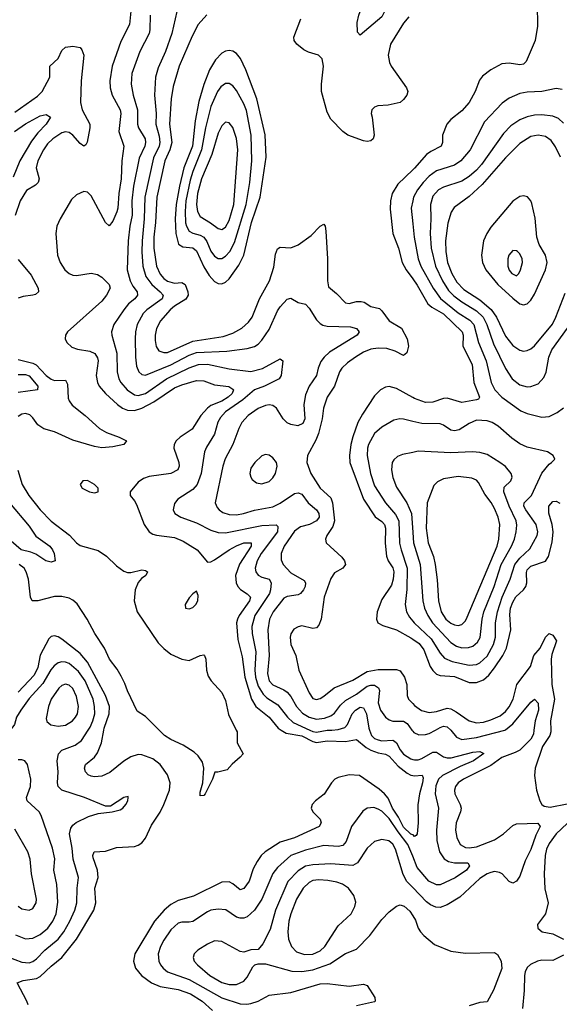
# Model space of a CAD drawing. Header units: inches. Extents: x 1649636 to 1815363, y 506543 to 641975.
# Tile 144 of 256: x 1697838 to 1700806, y 588492 to 593905. Entities that reach past the tile are written whole.
import ezdxf

# ---------------------------------------------------------------- set-up
doc = ezdxf.new("R2010")
doc.units = ezdxf.units.IN
doc.header["$MEASUREMENT"] = 0
for name, color, linetype in [('B6598', 7, 'Continuous'), ('B6599', 7, 'Continuous'), ('B7508', 7, 'Continuous'), ('B7509', 7, 'Continuous')]:
    doc.layers.add(name, color=color, linetype=linetype)

msp = doc.modelspace()

# ---------------------------------------------------------------- linework, layer by layer
at = {"layer": 'B6598', "color": 5}
for points, elevation in [([(1697773, 588753), (1697850, 588724.5), (1697890, 588720.1), (1697910, 588727.1), (1697930, 588742.8), (1697976.7, 588790), (1698049.6, 588850.4), (1698080.6, 588890), (1698114.2, 588950), (1698140.7, 589010), (1698151.5, 589050), (1698153.2, 589130), (1698162, 589190), (1698132.1, 589290), (1698127, 589350), (1698112.3, 589430), (1698119.5, 589460.5), (1698130, 589476.5), (1698148.8, 589491.2), (1698215.8, 589524.2), (1698270, 589541.6), (1698346, 589550), (1698390, 589560.5), (1698405.2, 589570), (1698420.9, 589590), (1698432.3, 589610), (1698435.3, 589630), (1698434, 589634), (1698410, 589629), (1698338, 589582), (1698310, 589581.2), (1698194.5, 589630), (1698070, 589669.8), (1698048.7, 589688.7), (1698045.2, 589710), (1698049.3, 589770), (1698044.3, 589830), (1698050.6, 589870), (1698069.9, 589890.1), (1698142.5, 589917.5), (1698177.6, 589942.4), (1698215, 590000)], 540), ([(1697883.7, 588490), (1697877.8, 588510), (1697824.5, 588610), (1697857.3, 588622.7), (1697930, 588634), (1697950, 588644.5), (1698010, 588702.2), (1698070, 588749.5), (1698149.9, 588850), (1698246, 589010), (1698257.1, 589050), (1698251.9, 589130), (1698269.9, 589190), (1698266, 589230), (1698242.2, 589297.8), (1698240.3, 589310), (1698248, 589330), (1698310, 589334.2), (1698370, 589354.6), (1698470, 589360.5), (1698490, 589366.4), (1698510, 589379.7), (1698530, 589404.9), (1698562.3, 589477.7), (1698610, 589548), (1698630, 589590.2), (1698662.1, 589670), (1698665.3, 589710), (1698650, 589754), (1698610, 589810.6), (1698570, 589842.2), (1698510, 589864), (1698490, 589865.9), (1698450, 589852.9), (1698410, 589828.2), (1698334.3, 589765.7), (1698290, 589746.5), (1698250, 589742.3), (1698230, 589746), (1698214.5, 589754.5), (1698199.8, 589770), (1698193.5, 589790), (1698199.1, 589810), (1698250, 589851.7), (1698264.9, 589875.1), (1698287.2, 589930), (1698300.2, 590000)], 520), ([(1699029.4, 590000), (1699034.6, 589990), (1699034.8, 589930), (1699066.8, 589870), (1699050.7, 589850), (1699006.9, 589813.1), (1698978.5, 589781.5), (1698928, 589768), (1698912, 589768), (1698898, 589730), (1698858, 589650), (1698850, 589640.9), (1698830, 589638), (1698830, 589658), (1698845.6, 589710), (1698849.8, 589790), (1698843.6, 589823.6), (1698818.7, 589858.7), (1698797.7, 589877.7), (1698737.6, 589917.6), (1698670, 589948.7), (1698635.2, 589970), (1698604.9, 590000)], 480), ([(1699276, 590000), (1699303.3, 589983.3), (1699390, 589968.7), (1699450, 589936.8), (1699470, 589930.8), (1699530, 589939.9), (1699630, 589937.4), (1699690, 589948.6), (1699744.1, 589904.1), (1699769.6, 589889.6), (1699810, 589874.3), (1699850, 589866.7), (1699870, 589856.1), (1699920.7, 589800.7), (1699970, 589762.2), (1699990, 589751.8), (1700000, 589750)], 520), ([(1699433.7, 590000), (1699450, 589992.5), (1699470, 589988.2), (1699530, 589998.4), (1699555.3, 590000)], 540), ([(1699761.7, 590000), (1699773.3, 589970), (1699790, 589954.2), (1699810, 589945.3), (1699830, 589941.4), (1699890, 589944.5), (1699899.2, 589939.2), (1699910.1, 589930.1), (1699930, 589891.8), (1699950, 589868), (1699990, 589842.1), (1700000, 589838.7)], 540), ([(1699995.9, 590000), (1700000, 589994.2)], 560), ([(1697814.2, 588874.2), (1697870, 588852.2), (1697910, 588855.8), (1697950, 588875.8), (1697991.6, 588910), (1698020.4, 588950), (1698038.1, 588990), (1698046.7, 589053.3), (1698041.6, 589150), (1698026.1, 589230), (1698031.8, 589291.8), (1698019, 589350), (1697955.8, 589530), (1697945.1, 589550), (1697878.7, 589610), (1697875.5, 589630), (1697896.2, 589690), (1697899.4, 589730), (1697879.8, 589810), (1697866.6, 589830), (1697850, 589836.8), (1697830, 589836.8)], 560), ([(1700000, 589423.9), (1699990, 589426.7), (1699950, 589465.9), (1699921.2, 589521.2), (1699888.8, 589570), (1699864.9, 589624.9), (1699844.9, 589650), (1699815.2, 589675.2), (1699706.6, 589750), (1699650, 589754), (1699590, 589739.3), (1699571, 589729), (1699552.7, 589710), (1699513.2, 589646.8), (1699464.6, 589610), (1699447.2, 589590), (1699442, 589570), (1699450.2, 589550), (1699491.2, 589510), (1699495.9, 589490), (1699485.7, 589470), (1699350, 589407.5), (1699270, 589383.2), (1699188.4, 589330), (1699166.3, 589310), (1699143.4, 589276.6), (1699122.7, 589237.3), (1699099.8, 589170), (1699070, 589128.7), (1699050, 589121.2), (1699010, 589154.8), (1698990, 589165.4), (1698950, 589163.2), (1698793.4, 589086.6), (1698710, 589062.1), (1698670, 589040.7), (1698633.1, 589010), (1698578.8, 588950), (1698471.6, 588770), (1698463.8, 588730), (1698475.6, 588690), (1698507, 588650), (1698563.5, 588610), (1698610, 588590.5), (1698710, 588573.7), (1698776.6, 588550), (1698840.8, 588510), (1698897.8, 588457.8)], 520), ([(1700000, 589306.3), (1699973.9, 589370), (1699919.7, 589439.7), (1699870, 589514.4), (1699830, 589554), (1699810, 589565.6), (1699786.5, 589573.5), (1699750, 589571), (1699725.9, 589554.1), (1699662.6, 589470), (1699633.3, 589386.7), (1699615.6, 589364.4), (1699590, 589359.3), (1699510, 589364.6), (1699410, 589338.8), (1699328.7, 589310), (1699256.1, 589243.9), (1699230, 589211.6), (1699169.5, 589070), (1699130, 589009.8), (1699090, 588972.9), (1699070, 588965.1), (1699050, 588965.3), (1699030, 588972.1), (1698971.7, 589011.7), (1698930, 589016), (1698890, 589009), (1698870, 589000.6), (1698790, 588947.2), (1698770, 588943.2), (1698730, 588944.4), (1698710, 588937.8), (1698670, 588900.9), (1698630, 588844.2), (1698611.5, 588810), (1698600.1, 588770), (1698602.5, 588730), (1698611.8, 588710), (1698626.5, 588690), (1698651, 588671), (1698770, 588628.4), (1698950, 588527.2), (1699050, 588495.2), (1699087.6, 588492.4), (1699110, 588496.1), (1699149.7, 588510), (1699210, 588542.5), (1699330, 588556.8), (1699490, 588604.8), (1699530, 588606.6), (1699650, 588592.4), (1699730, 588602), (1699750, 588596), (1699790.7, 588530), (1699794, 588510), (1699790, 588506.6), (1699690, 588483.5)], 540), ([(1697830, 589031.7), (1697850, 589017.3), (1697890, 589009.2), (1697910, 589018), (1697928.7, 589050), (1697929.8, 589070.2), (1697903.5, 589210), (1697895.7, 589290), (1697882, 589330), (1697810, 589455.3)], 580), ([(1700000, 589134.8), (1699968, 589168), (1699946.5, 589206.5), (1699905.3, 589345.3), (1699890, 589372.9), (1699868.9, 589391.1), (1699830, 589398), (1699790, 589387.8), (1699749.3, 589350), (1699696, 589270), (1699670, 589255.8), (1699550, 589264.1), (1699450, 589259.6), (1699410, 589250.8), (1699370, 589226.7), (1699313.5, 589166.5), (1699244.6, 589010), (1699216.4, 588903.6), (1699175.7, 588824.3), (1699150, 588794), (1699110, 588790.9), (1699070, 588778.3), (1699050, 588781.8), (1698950, 588837.8), (1698910, 588840.6), (1698870, 588823.4), (1698817.7, 588790), (1698798, 588770), (1698791.3, 588750), (1698797.2, 588730), (1698815, 588710), (1698883, 588650), (1698950, 588611.3), (1698990, 588601.2), (1699030, 588601.4), (1699070, 588619.3), (1699090, 588641.7), (1699121.1, 588698.9), (1699131.1, 588708.9), (1699150, 588714.9), (1699190, 588714), (1699334.7, 588674.7), (1699390, 588673.3), (1699450, 588682.3), (1699544.7, 588715.3), (1699630, 588771.1), (1699690, 588796.2), (1699764.5, 588870), (1699830, 588958.9), (1699870, 589001.1), (1699910, 589032), (1699930, 589038.4), (1699952.2, 589032.2), (1699983.4, 589003.4), (1700000, 588978.7)], 560)]:
    msp.add_lwpolyline(points, dxfattribs=dict(at, elevation=elevation))
at = {"layer": 'B6598', "color": 5, "elevation": 580}
msp.add_lwpolyline([(1699483.1, 589176.9), (1699450, 589173.6), (1699430, 589162.4), (1699396.6, 589130), (1699360.5, 589070), (1699329.2, 588990), (1699319.1, 588950), (1699312.4, 588890), (1699316.8, 588850), (1699333.2, 588810), (1699361.1, 588781.1), (1699405.1, 588765.1), (1699450, 588767.9), (1699490, 588786.2), (1699516.3, 588810), (1699590, 588924.4), (1699661, 588990), (1699682, 589030), (1699686.1, 589053.9), (1699676.8, 589090), (1699646.2, 589130), (1699612.7, 589152.7), (1699582.9, 589162.9), (1699532, 589172)], close=True, dxfattribs=at)
at = {"layer": 'B6599', "color": 5}
for points, elevation in [([(1700000, 594179.9), (1699990, 594186.3), (1699958, 594130), (1699903.5, 594070), (1699830, 593921.5), (1699710, 593819.3), (1699696.2, 593836.2), (1699694.7, 593890), (1699702.6, 593930), (1699717.4, 593970), (1699762.8, 594050), (1699810, 594107.7), (1699864, 594190), (1699935.9, 594330), (1699939.6, 594350), (1699928.2, 594410), (1699929.8, 594430), (1699961.2, 594478.8), (1699986.4, 594550), (1699994.8, 594590), (1699988.7, 594630), (1699994.8, 594650), (1700000, 594656.2)], 560), ([(1698450, 593951.6), (1698441.1, 593878.9), (1698394.1, 593785.9), (1698347.2, 593650), (1698334.1, 593570), (1698335, 593530), (1698346.2, 593490), (1698390.1, 593410), (1698393.6, 593390), (1698382.4, 593290), (1698410.1, 593210), (1698399.8, 593130), (1698396.3, 593030), (1698383.8, 592950), (1698378, 592870), (1698371.8, 592848.2), (1698350, 592798.3), (1698330, 592772.6), (1698310, 592789.8), (1698230, 592936.2), (1698210, 592956.2), (1698190, 592959.8), (1698150, 592942.7), (1698123, 592917), (1698059.8, 592810), (1698041.6, 592770), (1698036.8, 592730), (1698046, 592610), (1698059.8, 592570), (1698086.7, 592530), (1698109.8, 592509.8), (1698130, 592501.1), (1698150, 592499.5), (1698230, 592512.5), (1698265.2, 592505.2), (1698289.1, 592489.1), (1698330.1, 592450.1), (1698335, 592430), (1698315.9, 592390), (1698290, 592357.1), (1698100.9, 592190), (1698089, 592170), (1698087.7, 592150), (1698096.9, 592130), (1698124.9, 592104.9), (1698154.8, 592094.8), (1698223, 592083), (1698250.9, 592070), (1698266.6, 592046.6), (1698268.7, 592030), (1698258.5, 591950), (1698265, 591910), (1698275.3, 591890), (1698310.1, 591850), (1698375.3, 591790), (1698403.2, 591770), (1698430, 591758.7), (1698470, 591757.2), (1698510, 591769.1), (1698575, 591805), (1698690, 591881.3), (1698730, 591898.2), (1698810, 591921.1), (1698850, 591920.4), (1698910, 591898.7), (1698989.1, 591889.1), (1699010, 591874.7), (1699013.1, 591870), (1699006.4, 591850), (1698984.4, 591830), (1698950, 591808.1), (1698890, 591783.6), (1698871.1, 591770), (1698834.5, 591730), (1698786.7, 591653.3), (1698719.6, 591610), (1698698.2, 591590), (1698688.3, 591570), (1698685.2, 591550), (1698714, 591470), (1698715.8, 591450), (1698707.9, 591430), (1698669.1, 591410.9), (1698550, 591393.4), (1698518, 591382), (1698490, 591363.5), (1698445.5, 591310), (1698445.5, 591290), (1698470, 591260.4), (1698480.3, 591240.3), (1698522.1, 591130), (1698550, 591090.2), (1698570, 591077.6), (1698591.1, 591071.1), (1698690, 591059), (1698737.9, 591037.9), (1698813.6, 590990), (1698870, 590922.6), (1698890, 590925.2), (1698910, 590936.3), (1698989.3, 590990.7), (1699030, 591012.5), (1699070, 591028.3), (1699110.2, 591030), (1699111.2, 591010), (1699047.3, 590912.7), (1699025.4, 590850), (1699028.7, 590810), (1699037.2, 590790), (1699052.5, 590772.5), (1699088.8, 590748.8), (1699106.6, 590730), (1699102, 590710), (1699044.3, 590630), (1699035.5, 590610), (1699030.9, 590589.1), (1699037.2, 590497.2), (1699062.1, 590402.1), (1699076.5, 590290), (1699112.3, 590170), (1699136.3, 590130), (1699210, 590071.3), (1699259.8, 590010), (1699276, 590000)], 520), ([(1698555.9, 593930), (1698554.5, 593850), (1698549.5, 593830), (1698497.7, 593730), (1698454.4, 593610), (1698450.1, 593550), (1698462, 593490), (1698485.8, 593410), (1698486.6, 593330), (1698492.1, 593310), (1698527.8, 593250), (1698530.6, 593230), (1698526.2, 593210), (1698495.5, 593144.5), (1698464.2, 592990), (1698454.3, 592910), (1698455.8, 592830), (1698442.7, 592770), (1698434.4, 592690), (1698428.6, 592530), (1698445.5, 592470), (1698460.4, 592440.4), (1698483.2, 592410), (1698486.3, 592390), (1698470.2, 592370), (1698436.9, 592343.1), (1698410.1, 592310), (1698356.3, 592230), (1698342.3, 592190), (1698344.1, 592170), (1698372.5, 592072.5), (1698373, 591970), (1698383, 591930), (1698394.1, 591910), (1698428.7, 591870), (1698470, 591842), (1698490, 591838.9), (1698530, 591849.7), (1698646, 591930), (1698770, 591990.8), (1698822, 592010), (1698870, 592010.8), (1698990, 591986.2), (1699110, 591971.6), (1699172.8, 591987.2), (1699270, 592041), (1699284.7, 592030), (1699275.3, 591950), (1699266, 591930), (1699185.2, 591890), (1699130, 591870.7), (1699065.1, 591814.9), (1698970.8, 591750), (1698941.9, 591718.1), (1698928.3, 591691.7), (1698910, 591627.1), (1698864.6, 591555.4), (1698853.5, 591530), (1698835.7, 591410), (1698814.6, 591350), (1698790, 591321.6), (1698707.2, 591270), (1698690, 591246), (1698682.3, 591210), (1698690.4, 591190), (1698723.8, 591170), (1698810, 591138.4), (1698890, 591098.9), (1698930, 591085.1), (1698970, 591084.3), (1699170, 591125.4), (1699248.3, 591128.3), (1699258.7, 591118.7), (1699255.2, 591090), (1699165.7, 590970), (1699144.1, 590930), (1699133.5, 590890), (1699136, 590870), (1699150, 590851.3), (1699170, 590840.5), (1699210.2, 590830.2), (1699221.6, 590810), (1699218.2, 590770), (1699211.1, 590750), (1699130.5, 590630), (1699114.1, 590570), (1699116.3, 590530), (1699136.7, 590430), (1699131.7, 590330), (1699135.3, 590290), (1699150, 590241.7), (1699176.4, 590196.4), (1699197.1, 590177.1), (1699258.4, 590138.4), (1699311.6, 590070), (1699342, 590042), (1699433.7, 590000)], 540), ([(1698702.2, 593950), (1698675.3, 593830), (1698639.2, 593730), (1698599.3, 593640.7), (1698584.5, 593590), (1698579.1, 593490), (1698588.7, 593390), (1698586.5, 593330), (1698605, 593265), (1698609.1, 593230), (1698604.9, 593210), (1698573.7, 593146.3), (1698526.2, 592930), (1698523.1, 592810), (1698511.1, 592690), (1698510.1, 592629.9), (1698516, 592550), (1698532.5, 592492.5), (1698563.8, 592450), (1698610.1, 592410), (1698626.7, 592390), (1698620.8, 592370), (1698538, 592310), (1698517.2, 592290), (1698484.7, 592230), (1698475.5, 592190), (1698472.8, 592150), (1698474.8, 592050), (1698480.6, 592000.6), (1698493, 591970), (1698510, 591954.5), (1698530, 591950.8), (1698670, 592007.8), (1698770, 592060.9), (1698810, 592075), (1698976.8, 592083.2), (1699090, 592098.3), (1699130, 592109.4), (1699150, 592121.7), (1699170, 592143.2), (1699210, 592201.8), (1699255.5, 592304.5), (1699270, 592327.2), (1699310, 592368.2), (1699330, 592374.9), (1699370, 592350.4), (1699410, 592340.9), (1699430, 592319.6), (1699470, 592254.9), (1699490, 592234.4), (1699506.2, 592226.2), (1699530, 592221.2), (1699657.1, 592217.1), (1699690, 592208.2), (1699704.9, 592190), (1699693.7, 592170), (1699542.2, 592077.8), (1699512.2, 592050), (1699494.4, 592025.6), (1699479.6, 591990), (1699470.7, 591950), (1699429.7, 591890.3), (1699410, 591842.4), (1699400.8, 591790), (1699405.9, 591710), (1699394.6, 591685.4), (1699367.1, 591672.9), (1699330, 591679.5), (1699310, 591689.2), (1699287, 591710), (1699250, 591769.8), (1699230, 591784.6), (1699210, 591788.2), (1699190, 591784.1), (1699150, 591767.9), (1699095.2, 591730), (1699059.8, 591690), (1699042.7, 591657.3), (1699010.8, 591570), (1698968.7, 591491.3), (1698955.1, 591450), (1698913.7, 591250), (1698923.3, 591223.3), (1698934.2, 591210), (1698955.9, 591195.9), (1698990, 591184.2), (1699030, 591183.1), (1699069.6, 591190), (1699130, 591208.5), (1699230, 591227.2), (1699270, 591247.4), (1699350, 591300.5), (1699370, 591304.4), (1699390, 591296.3), (1699425.1, 591250), (1699471, 591210), (1699484, 591190), (1699485.4, 591170), (1699470.2, 591150), (1699431.5, 591130), (1699383.2, 591116.8), (1699350, 591093), (1699293, 591010), (1699277, 590970), (1699276, 590936), (1699287.2, 590910), (1699330, 590864.7), (1699402, 590822), (1699410.3, 590810), (1699408.9, 590790), (1699399.7, 590770), (1699383.1, 590750), (1699370, 590743.4), (1699310, 590735), (1699290, 590724.7), (1699232.2, 590650), (1699212, 590610), (1699202.7, 590550), (1699209.7, 590410.3), (1699200.3, 590310), (1699210, 590271.3), (1699230, 590248.1), (1699290, 590221.2), (1699310, 590207.6), (1699330, 590183.8), (1699360.8, 590130), (1699392.9, 590092.9), (1699430, 590070.5), (1699470, 590060.3), (1699514, 590066), (1699550, 590078.2), (1699570, 590092.3), (1699602.5, 590137.5), (1699630, 590162.4), (1699690, 590197.3), (1699750, 590240.3), (1699770, 590246.3), (1699790, 590245.8), (1699812.3, 590232.3), (1699817.4, 590217.4), (1699809.6, 590150.4), (1699822.8, 590110), (1699850, 590070.2), (1699870, 590056.6), (1699890, 590049.5), (1699950, 590048.3), (1699970, 590036.3), (1699995.9, 590000)], 560), ([(1698867.8, 593932.2), (1698820.3, 593879.7), (1698786, 593814), (1698715.2, 593650), (1698681.4, 593538.6), (1698670.9, 593470), (1698662.2, 593330), (1698675.1, 593230), (1698664.3, 593190), (1698636.7, 593130), (1698591.9, 592930), (1698585, 592790), (1698575.7, 592710), (1698576.5, 592650), (1698590.8, 592550), (1698610, 592507), (1698630, 592482.4), (1698650, 592467.3), (1698690, 592457.5), (1698730, 592460.6), (1698748.4, 592450), (1698763.1, 592410), (1698763.8, 592390), (1698751.7, 592368.3), (1698690, 592330.8), (1698664.6, 592310), (1698611.4, 592250), (1698590, 592207.3), (1698582.1, 592170), (1698582.1, 592142.1), (1698588.1, 592108.1), (1698603.9, 592083.9), (1698630, 592075), (1698650, 592076.4), (1698790, 592138.5), (1698956.8, 592163.2), (1699010, 592182.4), (1699059.3, 592210), (1699097.1, 592242.9), (1699117.3, 592270), (1699157, 592370), (1699212.7, 592470), (1699235, 592545), (1699244.7, 592615.3), (1699255.2, 592644.8), (1699270, 592654.6), (1699330, 592651.5), (1699370, 592667.9), (1699440.4, 592719.6), (1699490, 592770.3), (1699510, 592782), (1699517.6, 592770), (1699522.4, 592742.4), (1699531.8, 592590), (1699530.2, 592470), (1699537.2, 592437.2), (1699580.6, 592400.6), (1699630, 592349.2), (1699650, 592345), (1699690, 592355.4), (1699716.8, 592356.8), (1699732.6, 592352.6), (1699770, 592328.1), (1699816.7, 592316.7), (1699830, 592305.5), (1699869.6, 592249.6), (1699937.4, 592210), (1699970.2, 592150.2), (1699975.9, 592110), (1699967.1, 592072.9), (1699950, 592058.3), (1699902.8, 592082.8), (1699857.1, 592097.1), (1699810, 592099.7), (1699770, 592093.3), (1699730, 592076.7), (1699685, 592050), (1699640.7, 592019.3), (1699609.7, 591990.3), (1699597, 591970), (1699569.6, 591890.4), (1699528.8, 591830), (1699509.6, 591770.4), (1699501.5, 591710), (1699481.4, 591630), (1699466.5, 591593.5), (1699421.3, 591510), (1699417.2, 591470), (1699439.8, 591410), (1699490.4, 591330.4), (1699550, 591277.5), (1699559.4, 591250), (1699570.4, 591149.6), (1699560.4, 591119.6), (1699526.7, 591070), (1699520.2, 591050), (1699523.7, 591030), (1699610.2, 590950), (1699625.5, 590930), (1699630.2, 590910), (1699614.9, 590890), (1699570, 590864.8), (1699550, 590833.3), (1699513, 590730), (1699495.4, 590610), (1699483.6, 590576.4), (1699470, 590561.6), (1699450, 590558.9), (1699390, 590572.6), (1699370, 590568.2), (1699345.8, 590554.2), (1699330.2, 590529.8), (1699326, 590510), (1699330.2, 590470.2), (1699356.9, 590410), (1699373, 590330), (1699430, 590205.3), (1699450, 590174.3), (1699470, 590167.1), (1699490, 590173), (1699510, 590185.8), (1699568.4, 590231.6), (1699670, 590274.1), (1699750, 590321.3), (1699810, 590333.3), (1699910, 590333.5), (1699930, 590325), (1699955.1, 590290), (1699967.2, 590250), (1699968.7, 590190), (1699976.8, 590170), (1700000, 590145.1)], 580), ([(1699978.2, 593921.8), (1699950, 593886.4), (1699877.8, 593770), (1699865.3, 593710), (1699872.8, 593670), (1699881.6, 593650), (1699966.3, 593530), (1699972.2, 593510), (1699967.7, 593490), (1699950, 593465.7), (1699930, 593449.8), (1699865.1, 593434.9), (1699807.7, 593432.3), (1699790, 593425.1), (1699774.9, 593410), (1699770.4, 593390), (1699776.4, 593370), (1699787.6, 593270), (1699783.1, 593250), (1699770, 593239.7), (1699750, 593236.4), (1699730, 593239.3), (1699643.7, 593270), (1699615.1, 593290), (1699550, 593357.7), (1699530, 593396.2), (1699498.5, 593510), (1699498.2, 593550), (1699509.8, 593650), (1699502.3, 593690), (1699482, 593710), (1699426.5, 593726.5), (1699400, 593740), (1699362.9, 593770), (1699347.8, 593790), (1699346.3, 593810), (1699384.2, 593910)], 580), ([(1697810, 593396), (1697935.3, 593484.7), (1697961.4, 593510), (1698004.1, 593590), (1698003.1, 593650), (1698048.4, 593691.6), (1698070, 593736.5), (1698090, 593753.6), (1698130, 593759.6), (1698170, 593752.2), (1698180.2, 593740.2), (1698190.1, 593710), (1698175.4, 593570), (1698172.7, 593450), (1698182.2, 593410), (1698223.3, 593330), (1698223.3, 593310), (1698208.2, 593231.8), (1698202.4, 593217.6), (1698190, 593209.3), (1698170, 593224.1), (1698130.6, 593270.6), (1698110, 593284.9), (1698090, 593287.9), (1698070, 593282.9), (1698019.8, 593250), (1697990, 593221.9), (1697967.8, 593190), (1697936.6, 593130), (1697928.3, 593090), (1697943.9, 593030), (1697938.8, 593010), (1697925.2, 592994.8), (1697874.3, 592965.7), (1697841, 592910), (1697812.1, 592827.9)], 480), ([(1697809.6, 593290.4), (1697870, 593332.9), (1697950, 593377.5), (1697984.1, 593384.1), (1698007.2, 593370), (1697983.5, 593330), (1697937.2, 593282.8), (1697902.5, 593237.5), (1697838.7, 593130), (1697801.2, 593038.8)], 460), ([(1700000, 593080.1), (1699918.7, 593001.3), (1699887.3, 592950), (1699878.5, 592910), (1699876.1, 592863.9), (1699890.8, 592730), (1699922.1, 592650), (1699942.2, 592570), (1699964.7, 592530), (1700000, 592480.6)], 620), ([(1700000, 592909.9), (1699990.7, 592870), (1700000, 592782.4)], 640), ([(1697830, 592586.7), (1697900.1, 592500.1), (1697938.9, 592430), (1697941.5, 592410), (1697924.7, 592395.3), (1697910, 592390.4), (1697856.6, 592383.4), (1697830, 592373.5)], 480), ([(1697830, 592036.4), (1697910, 592017.8), (1697927.8, 592007.8), (1697983.3, 591950), (1698010, 591929.6), (1698030, 591921.5), (1698090, 591923.2), (1698101.3, 591901.3), (1698104.2, 591824.2), (1698109.1, 591809.1), (1698125.8, 591785.8), (1698197, 591730), (1698277.5, 591657.5), (1698315.7, 591635.7), (1698385.5, 591610), (1698424.4, 591590), (1698410, 591569), (1698350, 591556.5), (1698290, 591551.2), (1698250, 591559.3), (1698130, 591593.4), (1698030, 591638.7), (1697970, 591655.6), (1697938.1, 591678.1), (1697910, 591717.2), (1697893, 591733), (1697870, 591740.3), (1697850, 591735.8), (1697830, 591724.5)], 480), ([(1697830, 591954), (1697870, 591954.8), (1697890, 591947.8), (1697938.2, 591890), (1697934.9, 591870), (1697830, 591856.1)], 460), ([(1700000, 591828.4), (1699910, 591877.2), (1699870, 591887.8), (1699850, 591884.9), (1699822.2, 591870), (1699790, 591837.8), (1699723.5, 591736.5), (1699698.5, 591690), (1699670, 591612.8), (1699660.3, 591570), (1699651.5, 591510), (1699653.3, 591470), (1699728.6, 591270), (1699792.7, 591172.7), (1699830, 591146.9), (1699844.3, 591130), (1699850.1, 591110), (1699848, 591028), (1699855.2, 590955.2), (1699865.3, 590930), (1699891.2, 590891.2), (1699896.4, 590870), (1699892.8, 590830), (1699882.8, 590797.2), (1699830, 590717.7), (1699804.7, 590650), (1699800.9, 590610), (1699808.7, 590590), (1699835.5, 590575.5), (1699910, 590551.4), (1699990, 590507), (1700000, 590500)], 620), ([(1700000, 591696.9), (1699950, 591709.2), (1699929.5, 591710.5), (1699896.3, 591703.7), (1699830, 591665.8), (1699790, 591629.8), (1699756.4, 591570), (1699751.2, 591550), (1699750.1, 591510), (1699766.8, 591410), (1699790, 591341.8), (1699850, 591249.4), (1699905.6, 591185.6), (1699922.7, 591150), (1699927.7, 591027.7), (1699935.7, 590990), (1699968.9, 590890), (1699967.6, 590772.4), (1699957.5, 590690), (1699965.1, 590650), (1699981.4, 590621.4), (1700000, 590598.8)], 640), ([(1700000, 591526.5), (1699944.6, 591515.4), (1699916.5, 591503.5), (1699895.3, 591484.7), (1699886.3, 591470), (1699882.3, 591430), (1699891.2, 591388.8), (1699910, 591336), (1699968.3, 591248.3), (1699992.5, 591190), (1700000, 591086.1)], 660), ([(1697827.8, 591427.8), (1697851.9, 591350), (1697888.1, 591290), (1697950.7, 591210), (1698010, 591148.3), (1698111.1, 591071.1), (1698150, 591028.8), (1698170, 591014.1), (1698270, 590987.4), (1698315.5, 590955.5), (1698370, 590902), (1698410, 590873.1), (1698430, 590865.9), (1698450, 590865.3), (1698510, 590880.2), (1698530, 590877.6), (1698541.1, 590870), (1698531.3, 590850), (1698507.5, 590832.5), (1698489.6, 590810.4), (1698473, 590770), (1698467.6, 590710), (1698484, 590650), (1698599.8, 590479.8), (1698630, 590447.5), (1698670, 590417.7), (1698730, 590390.1), (1698770, 590381.5), (1698830, 590410.2), (1698850, 590413.7), (1698853.7, 590410), (1698860.9, 590390), (1698865, 590330), (1698875.4, 590295.4), (1698891.1, 590271.1), (1698950, 590205.7), (1698970, 590162), (1698985.5, 590085.5), (1699029.4, 590000)], 480), ([(1697780.7, 591250), (1697890, 591120.3), (1697925.9, 591065.9), (1698002.6, 591010), (1698018.9, 590990), (1698026.7, 590970), (1698033.4, 590930), (1698010, 590923.6), (1697981.2, 590930), (1697926.8, 590966.8), (1697898.2, 590978.2), (1697846.6, 590990), (1697790, 591037.7)], 460), ([(1698604.9, 590000), (1698530, 590074), (1698484.3, 590104.3), (1698430, 590215.4), (1698416.3, 590256.3), (1698396.5, 590296.5), (1698374.1, 590334.1), (1698331.7, 590390), (1698303.7, 590450), (1698250.3, 590530), (1698208.3, 590610), (1698153, 590693), (1698130, 590713.9), (1698110, 590724.9), (1698070, 590733.5), (1698030, 590734), (1697938, 590710), (1697906.9, 590710), (1697897, 590730), (1697886.5, 590830), (1697873.5, 590870), (1697861.5, 590890), (1697835.4, 590910)], 480), ([(1698300.2, 590000), (1698302.1, 590010), (1698329.2, 590090), (1698331.5, 590130), (1698310.3, 590190), (1698210, 590373.9), (1698170, 590419.9), (1698070, 590499.4), (1698050, 590512.4), (1698030, 590517.8), (1698010, 590513.7), (1697998.3, 590501.7), (1697950, 590410.8), (1697937, 590343), (1697918.1, 590301.9), (1697830, 590208.6)], 520), ([(1698215, 590000), (1698224.8, 590015.2), (1698240.4, 590050), (1698250.8, 590090), (1698249.5, 590130), (1698241.1, 590170), (1698197.5, 590270), (1698161.8, 590321.8), (1698110, 590365.8), (1698090, 590373.9), (1698070, 590375.3), (1698050, 590369.2), (1698026.6, 590353.4), (1698008.2, 590331.8), (1697964.7, 590255.3), (1697890, 590173), (1697843.1, 590110), (1697820.3, 590070), (1697808.5, 590030), (1697794.5, 590010), (1697777, 590000)], 540), ([(1699555.3, 590000), (1699590, 590002.2), (1699626.2, 590013.8), (1699641.8, 590030), (1699667, 590090), (1699684.4, 590110), (1699710, 590125.7), (1699730, 590122.7), (1699745.4, 590090), (1699757.8, 590010), (1699761.7, 590000)], 540)]:
    msp.add_lwpolyline(points, dxfattribs=dict(at, elevation=elevation))
for points, elevation in [([(1698990, 593736), (1698970, 593732), (1698950, 593721.3), (1698914.8, 593685.2), (1698882.2, 593630), (1698850, 593549.8), (1698823.6, 593456.4), (1698803.2, 593350), (1698787.5, 593210), (1698741.4, 593090), (1698716.7, 592990), (1698698.5, 592890), (1698692.7, 592810), (1698696.1, 592730), (1698711.6, 592671.6), (1698735.9, 592655.9), (1698790.1, 592650.1), (1698810, 592634.4), (1698850, 592545.9), (1698879.7, 592499.7), (1698910, 592466.3), (1698930, 592454.6), (1698950, 592452.7), (1698970, 592461.6), (1698990, 592481.4), (1699043.6, 592556.4), (1699071.1, 592610), (1699112.8, 592790), (1699160.7, 592930), (1699194.2, 593150), (1699187.3, 593272.7), (1699142.3, 593470), (1699082.5, 593630), (1699052.7, 593692.7), (1699030, 593719.8), (1699010, 593731.5)], 620), ([(1698990, 593555.3), (1698970, 593555.3), (1698944.2, 593535.8), (1698926.7, 593510), (1698890, 593427.4), (1698859.9, 593310), (1698838.3, 593190), (1698790.1, 593070), (1698776.4, 593023.6), (1698752.5, 592910), (1698747.6, 592850), (1698750, 592788.7), (1698754.6, 592770), (1698770, 592743.3), (1698790, 592731.6), (1698830, 592721.5), (1698850.3, 592710.3), (1698866.5, 592686.5), (1698890, 592631.9), (1698910, 592605), (1698930, 592592.4), (1698950, 592593), (1698970, 592605.1), (1698993.4, 592630), (1699019.5, 592680.5), (1699083.3, 592890), (1699103.6, 593010), (1699114.1, 593130), (1699110.3, 593270.3), (1699085.2, 593405.2), (1699070, 593442.5), (1699030, 593515.5), (1699010, 593541.6)], 640), ([(1698970, 593341.1), (1698950, 593321.1), (1698930, 593281.1), (1698895.1, 593164.9), (1698838.5, 593030), (1698816.5, 592950), (1698809.7, 592890), (1698815.2, 592850), (1698830, 592823.7), (1698888.3, 592788.3), (1698930, 592756.8), (1698950, 592752), (1698970, 592765.4), (1698990, 592800.8), (1699015.6, 592890), (1699037.3, 593190), (1699030, 593252), (1699010, 593313), (1698990, 593338.9)], 660), ([(1699190, 591515.6), (1699170, 591507.6), (1699130.4, 591470), (1699110, 591439.3), (1699104.6, 591410), (1699108.9, 591390), (1699117.1, 591377.1), (1699139.9, 591359.9), (1699170, 591354), (1699210, 591366.5), (1699230, 591386.7), (1699244.7, 591410), (1699253.3, 591450), (1699249.6, 591470), (1699230, 591497), (1699210, 591511.8)], 580), ([(1698210, 591372.4), (1698184.9, 591370), (1698170.7, 591350), (1698182, 591330), (1698221, 591310), (1698250, 591304.4), (1698268.7, 591310), (1698269.2, 591330), (1698249.4, 591350)], 520), ([(1698810, 590764), (1698790, 590749.4), (1698770, 590726.6), (1698747.2, 590690), (1698749.3, 590669.3), (1698770, 590666), (1698790, 590674.4), (1698807.3, 590690), (1698817.7, 590710), (1698819.3, 590739.3)], 520), ([(1698090, 590252.7), (1698070, 590245.5), (1698053.8, 590230), (1698010.8, 590170), (1697995.7, 590130), (1697984.2, 590064.2), (1697986.8, 590046.8), (1698009.3, 590029.3), (1698050, 590020.9), (1698090, 590026.1), (1698127.6, 590050), (1698144.2, 590070), (1698155.2, 590090), (1698162, 590130), (1698150, 590185.1), (1698130, 590227.7), (1698110, 590247.3)], 560)]:
    msp.add_lwpolyline(points, close=True, dxfattribs=dict(at, elevation=elevation))
at = {"layer": 'B7508', "color": 5}
for points, elevation in [([(1700667, 590000), (1700663.5, 589976.5), (1700649.5, 589950), (1700589.8, 589890.2), (1700563.9, 589876.1), (1700490, 589849.2), (1700430, 589804.9), (1700278.4, 589730), (1700250.2, 589710), (1700235.3, 589690), (1700229.5, 589670), (1700232.3, 589650), (1700261.7, 589590), (1700266, 589570), (1700263.2, 589550), (1700239.4, 589490), (1700235.3, 589450), (1700241.7, 589410), (1700261.8, 589370), (1700290, 589354), (1700310, 589351.5), (1700350, 589357.9), (1700450, 589396.1), (1700499.1, 589430), (1700550, 589475.9), (1700570, 589484.6), (1700688.2, 589488.2), (1700700.2, 589470), (1700677.9, 589422.1), (1700650, 589344), (1700619.3, 589280.7), (1700590, 589197), (1700570, 589169.4), (1700550, 589158), (1700530, 589167), (1700491.1, 589210), (1700477.6, 589217.6), (1700450, 589221.8), (1700430, 589216.3), (1700410, 589209.1), (1700370, 589184.3), (1700258.9, 589081.1), (1700190, 589039.8), (1700150, 589024.2), (1700126.3, 589026.3), (1700098.2, 589038.2), (1700075.9, 589055.9), (1700000, 589134.8)], 560), ([(1700000, 589994.2), (1700005.9, 589985.9), (1700033.2, 589973.2), (1700070, 589974.8), (1700090, 589981), (1700124.4, 590000)], 560), ([(1700210.1, 590000.1), (1700240.6, 589960.6), (1700270, 589948.6), (1700350, 589958.1), (1700505.9, 590000)], 560), ([(1700759.6, 590000), (1700760.1, 589990), (1700754.4, 589970), (1700713.9, 589910), (1700673.9, 589790), (1700669.2, 589750), (1700680.4, 589670), (1700698.5, 589610), (1700710.1, 589590.1), (1700722.2, 589582.2), (1700756.8, 589576.8), (1700850, 589594.2)], 580), ([(1700000, 589838.7), (1700010, 589835.4), (1700030, 589835.9), (1700050, 589844.1), (1700110, 589878.3), (1700130, 589879), (1700170, 589851.8), (1700190, 589846.3), (1700212, 589848), (1700330, 589878.2), (1700370, 589881.2), (1700391.3, 589871.3), (1700334.5, 589830), (1700260.5, 589799.5), (1700164.2, 589750), (1700141.2, 589730), (1700126.5, 589693.5), (1700123.1, 589650), (1700141.5, 589570), (1700131, 589450), (1700132.3, 589392.3), (1700146.7, 589330), (1700172.8, 589292.8), (1700197, 589277), (1700230, 589269.2), (1700303.8, 589270), (1700312.6, 589252.6), (1700295.3, 589230), (1700232.9, 589187.1), (1700150, 589148.3), (1700130, 589148.4), (1700089.1, 589169.1), (1700025.1, 589245.1), (1700000, 589306.3)], 540), ([(1700000, 589750), (1700010, 589748.2), (1700052, 589752), (1700057.9, 589737.9), (1700054.5, 589710), (1700036.6, 589650), (1700027.9, 589587.9), (1700030.1, 589489.9), (1700024.4, 589430), (1700019.2, 589420.8), (1700010, 589415.6), (1700003, 589423), (1700000, 589423.9)], 520), ([(1700850, 589485.8), (1700788.6, 589430), (1700750, 589375.4), (1700735.2, 589344.8), (1700727.9, 589310), (1700722.8, 589210), (1700727.3, 589127.3), (1700746, 589050), (1700730.9, 588989.1), (1700686.3, 588930), (1700688.7, 588910), (1700711.4, 588891.4), (1700770, 588880.2), (1700830, 588850.9)], 580), ([(1700000, 588978.7), (1700015.6, 588955.6), (1700030.5, 588910), (1700043, 588890), (1700060.5, 588870), (1700120.5, 588820.5), (1700210, 588784.6), (1700290, 588772.9), (1700450, 588777.1), (1700466.2, 588766.2), (1700487.3, 588730), (1700490, 588689), (1700443.7, 588570), (1700410, 588505.2), (1700370, 588502), (1700310, 588482.9)], 560), ([(1700830, 588762.9), (1700770, 588732.5), (1700710, 588734.3), (1700687, 588730), (1700648.1, 588711.9), (1700630, 588693.8), (1700618, 588670), (1700614.4, 588650), (1700612.3, 588567.7), (1700603.2, 588470)], 580)]:
    msp.add_lwpolyline(points, dxfattribs=dict(at, elevation=elevation))
at = {"layer": 'B7509', "color": 5}
for points, elevation in [([(1700684, 593990), (1700686, 593870), (1700672.7, 593790), (1700624.6, 593675.4), (1700610, 593661.5), (1700590, 593657.4), (1700530, 593666.1), (1700490, 593661.8), (1700430, 593629.8), (1700384.5, 593595.5), (1700367.1, 593572.9), (1700343.2, 593510), (1700309.6, 593450.4), (1700270, 593404.5), (1700210, 593356.1), (1700187.7, 593330), (1700163.9, 593270), (1700163.2, 593230), (1700157.3, 593210), (1700098.7, 593181.3), (1700075.5, 593164.5), (1700010, 593089.8), (1700000, 593080.1)], 620), ([(1700821.2, 593521.2), (1700790, 593527.4), (1700709.4, 593510.6), (1700630, 593507), (1700590, 593500.2), (1700530, 593474.4), (1700492.9, 593447.1), (1700395.4, 593344.6), (1700315.9, 593190), (1700264.6, 593130), (1700230, 593106), (1700130, 593074.2), (1700090, 593044.9), (1700056.6, 593010), (1700026.3, 592970), (1700004.7, 592930), (1700000, 592909.9)], 640), ([(1700830, 593337.3), (1700802.3, 593362.3), (1700770, 593374.3), (1700710, 593381.5), (1700670, 593380.2), (1700628.7, 593371.3), (1700590, 593354.4), (1700539.1, 593320.9), (1700499.7, 593280.3), (1700378.5, 593110), (1700350, 593077.8), (1700310, 593043.9), (1700270, 593017.8), (1700170, 592984.6), (1700141.5, 592970), (1700110, 592935.8), (1700097.7, 592890), (1700100.1, 592810), (1700095.7, 592730), (1700100.9, 592650), (1700125.3, 592550), (1700163.3, 592470), (1700197.3, 592417.3), (1700226.7, 592386.7), (1700270, 592353.3), (1700350, 592304.8), (1700388, 592270), (1700407.6, 592230), (1700443.6, 592123.6), (1700510, 591986.9), (1700547.1, 591930), (1700590, 591897.7), (1700630, 591887.5), (1700650, 591888.4), (1700690, 591903.9), (1700721.7, 591938.3), (1700733.2, 591966.8), (1700749, 592050), (1700764.5, 592090), (1700850.9, 592210)], 660), ([(1700812.2, 593150), (1700786.3, 593206.3), (1700761.9, 593241.9), (1700730, 593262.9), (1700690.5, 593270.5), (1700650, 593262.3), (1700590, 593223.9), (1700510, 593146.7), (1700381.7, 592998.3), (1700310, 592934), (1700228.1, 592871.9), (1700212.3, 592847.7), (1700192.9, 592787.1), (1700179.7, 592690), (1700182.3, 592630), (1700191.9, 592570), (1700214.2, 592510), (1700241.9, 592461.9), (1700281.3, 592421.3), (1700370, 592365.3), (1700431.7, 592311.7), (1700460.2, 592270), (1700510, 592166), (1700550, 592113.6), (1700590, 592087.8), (1700610, 592083.5), (1700630, 592086.7), (1700650, 592095.8), (1700670, 592113.1), (1700768.5, 592231.5), (1700787.5, 592270), (1700837.9, 592402.1)], 680), ([(1700000, 592782.4), (1700007.7, 592710), (1700029.2, 592590), (1700044.2, 592550), (1700113.2, 592430), (1700153.1, 592373.1), (1700250, 592294.4), (1700313.8, 592253.8), (1700335.4, 592230), (1700362.2, 592130), (1700403.9, 592030), (1700430.9, 591910.9), (1700450.9, 591870.9), (1700490, 591829.5), (1700595.4, 591755.4), (1700630, 591741), (1700710, 591719.8), (1700750, 591723.2), (1700794.1, 591745.9), (1700829.2, 591770.8)], 640), ([(1700000, 592480.6), (1700025.2, 592445.2), (1700083.1, 592343.1), (1700104.3, 592324.3), (1700170, 592287.5), (1700272, 592190), (1700277, 592170), (1700275.6, 592110), (1700326.9, 592010), (1700336.5, 591910), (1700367.7, 591830), (1700361.3, 591818.7), (1700350, 591815.1), (1700270, 591799.8), (1700190, 591824.1), (1700170, 591821.9), (1700110, 591802.1), (1700070, 591800.2), (1700010, 591823), (1700000, 591828.4)], 620), ([(1700000, 590598.8), (1700007.2, 590590), (1700101.6, 590501.6), (1700150, 590423), (1700175.1, 590395.1), (1700216.1, 590376.1), (1700310, 590355.8), (1700350, 590360.1), (1700370, 590369.6), (1700410, 590405.9), (1700445.2, 590470), (1700455, 590510), (1700455.3, 590590), (1700466.3, 590650), (1700492.3, 590730), (1700536.9, 590830), (1700562.6, 590910), (1700590, 590945.4), (1700643.9, 590996.1), (1700685.4, 591070), (1700688.2, 591090), (1700678.5, 591130), (1700621.8, 591210), (1700611.6, 591230), (1700612.9, 591250), (1700653.6, 591290), (1700710, 591412.9), (1700750, 591462), (1700763.7, 591470), (1700782, 591490), (1700771.8, 591510), (1700742, 591530), (1700630, 591555.8), (1700590, 591573.6), (1700545.2, 591605.2), (1700470.8, 591670), (1700437.7, 591690), (1700410, 591699.5), (1700350, 591702.9), (1700310, 591685.2), (1700255.6, 591650), (1700230, 591644.4), (1700210, 591649.2), (1700170, 591676.2), (1700150, 591683.9), (1700050, 591684.7), (1700000, 591696.9)], 640), ([(1700000, 591086.1), (1700004, 591030), (1700041.4, 590910), (1700056.3, 590710), (1700065.3, 590670), (1700082.5, 590630), (1700108.7, 590590), (1700210, 590481.4), (1700241.1, 590461.1), (1700270, 590451.2), (1700306.6, 590453.4), (1700330, 590461.6), (1700356.8, 590483.2), (1700371.4, 590508.6), (1700381.4, 590610), (1700391.8, 590650), (1700447.1, 590790), (1700487.2, 590910), (1700543.7, 591010), (1700560.2, 591050), (1700569.9, 591090), (1700573.2, 591126.8), (1700568.9, 591150), (1700529.9, 591229.9), (1700500.4, 591310), (1700503.9, 591336.1), (1700539.1, 591370), (1700546.2, 591390), (1700541.5, 591410), (1700510, 591448.4), (1700478.9, 591470), (1700410, 591514.4), (1700370, 591526.6), (1700329.1, 591529.1), (1700210, 591523.4), (1700030, 591532.5), (1700000, 591526.5)], 660), ([(1700000, 590500), (1700035.3, 590475.3), (1700061.5, 590441.5), (1700095.8, 590350), (1700110, 590326.6), (1700130, 590306.7), (1700150, 590299.6), (1700230, 590294.5), (1700310, 590262.2), (1700350, 590261.3), (1700390, 590276.1), (1700418.4, 590301.6), (1700450, 590342), (1700494.8, 590410), (1700515.6, 590450), (1700538.9, 590550), (1700535.1, 590635.1), (1700538.3, 590670), (1700550, 590703.5), (1700567.1, 590732.9), (1700609.1, 590770.9), (1700622.6, 590790), (1700628.4, 590810), (1700625.8, 590865.8), (1700630, 590880.2), (1700650, 590901.3), (1700730, 590929.3), (1700746.6, 590953.4), (1700767.1, 591032.9), (1700772.8, 591090), (1700767.1, 591130), (1700748.3, 591191.7), (1700748.2, 591230), (1700770, 591256.5), (1700790, 591258.6), (1700810, 591247.3)], 620), ([(1700000, 590145.1), (1700010, 590134.4), (1700047.7, 590107.7), (1700090, 590097), (1700130, 590102.6), (1700190, 590119.9), (1700210, 590116.3), (1700239.7, 590100.3), (1700310.3, 590050), (1700350, 590040.1), (1700390, 590043.7), (1700430, 590055.7), (1700481.1, 590078.9), (1700510, 590102.1), (1700530, 590127.8), (1700553.4, 590170), (1700573.3, 590250), (1700647, 590350), (1700665.4, 590410), (1700700.4, 590450), (1700730, 590510.2), (1700750, 590530.2), (1700770, 590520.8), (1700791.8, 590490), (1700764.5, 590415.5), (1700760.9, 590390), (1700764.5, 590250), (1700780.8, 590170), (1700757.2, 590050), (1700759.6, 590000)], 580), ([(1700505.9, 590000), (1700510, 590001.1), (1700550, 590034.9), (1700650, 590153.6), (1700670, 590168.9), (1700690, 590147.7), (1700691.7, 590110), (1700674.2, 590050), (1700667, 590000)], 560), ([(1700124.4, 590000), (1700150, 590014.1), (1700170, 590020.4), (1700190, 590017), (1700210.1, 590000.1)], 560)]:
    msp.add_lwpolyline(points, dxfattribs=dict(at, elevation=elevation))
for points, elevation in [([(1700610, 592936.8), (1700590, 592933), (1700550, 592906.8), (1700430, 592765.3), (1700407.3, 592730), (1700389.5, 592690), (1700377.6, 592610), (1700383.9, 592570), (1700402.8, 592530), (1700468.1, 592450), (1700550, 592373.8), (1700590, 592343.7), (1700610, 592337.6), (1700630, 592343.8), (1700650, 592363.2), (1700670, 592396.2), (1700730.4, 592530), (1700740.2, 592570), (1700729.9, 592609.9), (1700696.1, 592670), (1700682.2, 592710), (1700673.2, 592813.2), (1700655.4, 592895.4), (1700649.8, 592910), (1700631.1, 592931.1)], 720), ([(1700550, 592635.6), (1700528, 592610), (1700522.4, 592590), (1700522.6, 592550), (1700530, 592528.5), (1700544.6, 592510), (1700570, 592497.6), (1700583.6, 592510), (1700593.3, 592530), (1700603.5, 592570), (1700602.3, 592590), (1700590, 592617.6), (1700576.2, 592630), (1700570, 592635.1)], 740), ([(1700250, 591393.3), (1700170, 591380.2), (1700135.8, 591364.2), (1700115.4, 591344.6), (1700080.1, 591250), (1700074.3, 591110), (1700085, 591030), (1700113.4, 590953.4), (1700123.8, 590910), (1700134.9, 590825.1), (1700142.4, 590710), (1700157.2, 590650), (1700182.4, 590610), (1700210, 590586.9), (1700230, 590577.9), (1700250, 590575.1), (1700270, 590580.5), (1700290, 590600.2), (1700300, 590620), (1700465.1, 591010), (1700473.7, 591050), (1700479.2, 591130), (1700470, 591169.7), (1700450, 591218.8), (1700431.5, 591251.5), (1700396.3, 591296.3), (1700361.8, 591361.8), (1700350, 591373.3), (1700325.2, 591385.2)], 680)]:
    msp.add_lwpolyline(points, close=True, dxfattribs=dict(at, elevation=elevation))

doc.saveas('drawing.dxf')
